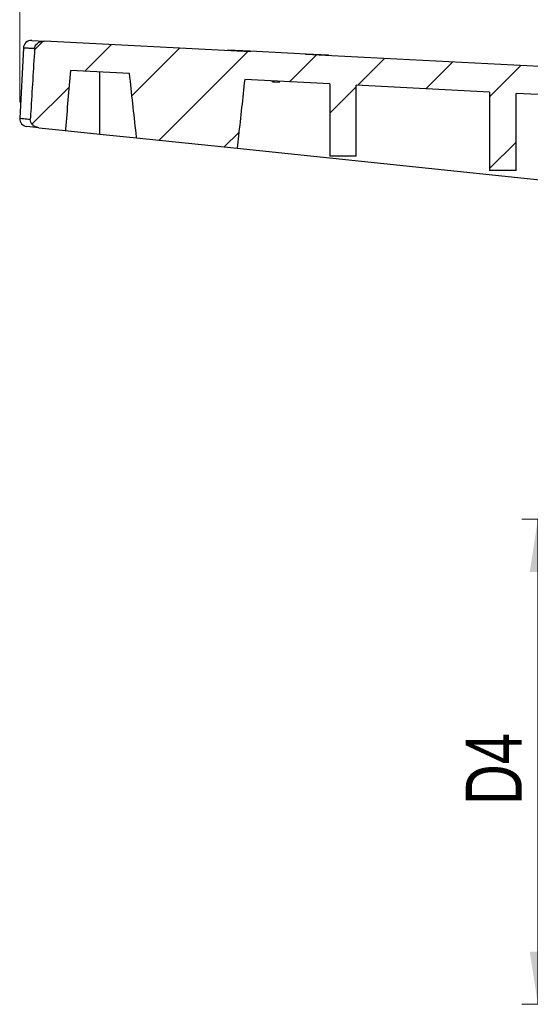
# Model space of a CAD drawing. Header units: millimetres. Extents: x 0 to 420, y 0 to 297.
# Tile 11 of 18: x 274 to 306, y 189 to 250. Entities that reach past the tile are written whole.
import ezdxf

# ---------------------------------------------------------------- set-up
doc = ezdxf.new("R2010")
doc.units = ezdxf.units.MM
doc.styles.add('SLDTEXTSTYLE1', font='TXT', dxfattribs={"width": 0.75})
doc.dimstyles.new('SLDDIMSTYLE3', dxfattribs={"dimtxt": 3.5, "dimasz": 3.302, "dimexe": 0, "dimexo": 0.0625, "dimgap": 0.875, "dimtad": 1, "dimlfac": 2, "dimrnd": 1e-09, "dimzin": 12, "dimdsep": 46, "dimtxsty": 'SLDTEXTSTYLE1', "dimsah": 1, "dimcen": 0.09, "dimadec": 0, "dimazin": 3, "dimtfac": 1, "dimtofl": 0, "dimtmove": 0, "dimatfit": 3, "dimfxl": 0, "dimfrac": 2, "dimtolj": 1, "dimtzin": 12, "dimarcsym": 0})

# ---------------------------------------------------------------- blocks, each defined once
blk = doc.blocks.new('_D_8')
at = {"color": 7, "linetype": 'Continuous', "lineweight": 0}
for p, q in [((312.654, 219.068), (305.881, 219.068)), ((306.881, 219.068), (306.881, 188.718)), ((312.654, 188.718), (305.881, 188.718))]:
    blk.add_line(p, q, dxfattribs=at)
at = {"color": 7, "linetype": 'Continuous', "lineweight": 18}
for points in [[(306.881, 219.068), (306.373, 215.766), (307.389, 215.766)], [(306.881, 188.718), (307.389, 192.02), (306.373, 192.02)]]:
    blk.add_solid(points, dxfattribs=at)
at = {"color": 7, "linetype": 'Continuous', "lineweight": 18, "insert": (302.369, 201.199), "char_height": 3.5, "attachment_point": 1, "rotation": 90, "style": 'SLDTEXTSTYLE1'}
blk.add_mtext('D4', dxfattribs=at)
blk = doc.blocks.new('_D_11')
at = {"color": 7, "linetype": 'Continuous', "lineweight": 0}
for p, q in [((274.448, 245.156), (274.448, 260.016)), ((363.099, 236.076), (363.099, 260.016)), ((274.448, 259.016), (363.099, 259.016))]:
    blk.add_line(p, q, dxfattribs=at)
at = {"color": 7, "linetype": 'Continuous', "lineweight": 18}
for points in [[(274.448, 259.016), (277.75, 258.508), (277.75, 259.524)], [(363.099, 259.016), (359.797, 259.524), (359.797, 258.508)]]:
    blk.add_solid(points, dxfattribs=at)
at = {"color": 7, "linetype": 'Continuous', "lineweight": 18, "insert": (317.764, 263.527), "char_height": 3.5, "attachment_point": 1, "style": 'SLDTEXTSTYLE1'}
blk.add_mtext('L4', dxfattribs=at)

msp = doc.modelspace()

# ---------------------------------------------------------------- hatches: boundary and pattern name
at = {"linetype": 'Continuous', "lineweight": 18}
h = msp.add_hatch(dxfattribs=at)
h.set_pattern_fill('ANSI31', style=0)
edge = h.paths.add_edge_path(flags=0)
edge.add_spline(control_points=[(288.0531, 242.2695), (288.0837, 242.5299), (288.1139, 242.7904), (288.1438, 243.0509), (288.2788, 244.2259), (288.4072, 245.4016), (288.5308, 246.5778)], knot_values=[0.0250881, 0.0250881, 0.0250881, 0.0250881, 0.0266595, 0.0266595, 0.0266595, 0.0337473, 0.0337473, 0.0337473, 0.0337473], weights=[1, 1, 1, 1, 1, 1, 1], degree=3, periodic=0)
edge.add_line((288.5308, 246.5778), (293.8641, 246.3039))
edge.add_line((293.8641, 246.3039), (293.8641, 241.7833))
edge.add_line((293.8641, 241.7833), (295.5141, 241.7833))
edge.add_line((295.5141, 241.7833), (295.5141, 246.2191))
edge.add_line((295.5141, 246.2191), (303.8641, 245.7901))
edge.add_line((303.8641, 245.7901), (303.8641, 240.8873))
edge.add_line((303.8641, 240.8873), (305.5141, 240.8873))
edge.add_line((305.5141, 240.8873), (305.5141, 245.7054))
edge.add_line((305.5141, 245.7054), (313.8641, 245.2764))
edge.add_line((313.8641, 245.2764), (313.8641, 239.7666))
edge.add_line((313.8641, 239.7666), (315.5141, 239.7666))
edge.add_line((315.5141, 239.7666), (315.5141, 245.1917))
edge.add_line((315.5141, 245.1917), (324.3641, 244.737))
edge.add_line((324.3641, 244.737), (324.3641, 238.9852))
edge.add_line((324.3641, 238.9852), (326.0141, 238.9852))
edge.add_line((326.0141, 238.9852), (326.0141, 244.6522))
edge.add_line((326.0141, 244.6522), (326.7819, 244.6128))
edge.add_line((326.7819, 244.6128), (328.4334, 244.3882))
edge.add_line((328.4334, 244.3882), (328.4334, 238.9852))
edge.add_line((328.4334, 238.9852), (330.7296, 238.9852))
edge.add_line((330.7296, 238.9852), (330.7296, 244.076))
edge.add_line((330.7296, 244.076), (334.5041, 243.5627))
edge.add_line((334.5041, 243.5627), (334.9764, 234.5502))
edge.add_line((334.9764, 234.5502), (340.854, 234.5502))
edge.add_line((340.854, 234.5502), (340.854, 235.3502))
edge.add_line((340.854, 235.3502), (341.579, 235.3502))
edge.add_line((341.579, 235.3502), (341.579, 236.5252))
edge.add_line((341.579, 236.5252), (340.854, 236.5252))
edge.add_line((340.854, 236.5252), (340.854, 237.3252))
edge.add_line((340.854, 237.3252), (341.579, 237.3252))
edge.add_line((341.579, 237.3252), (341.579, 238.5002))
edge.add_line((341.579, 238.5002), (340.854, 238.5002))
edge.add_line((340.854, 238.5002), (340.854, 239.4252))
edge.add_line((340.854, 239.4252), (341.154, 239.4252))
edge.add_line((341.154, 239.4252), (341.154, 239.8502))
edge.add_line((341.154, 239.8502), (343.4165, 239.8502))
edge.add_line((343.4165, 239.8502), (343.4165, 239.6502))
edge.add_line((343.4165, 239.6502), (344.579, 239.6502))
edge.add_line((344.579, 239.6502), (344.579, 240.4752))
edge.add_line((344.579, 240.4752), (341.6161, 240.4752))
edge.add_line((341.6161, 240.4752), (341.354, 245.4752))
edge.add_line((341.354, 245.4752), (336.9132, 245.4752))
edge.add_arc((336.9132, 244.9752), 0.5, 90, 169.302935)
edge.add_line((336.4219, 245.068), (326.945, 246.3567))
edge.add_line((326.945, 246.3567), (318.9519, 246.7674))
edge.add_line((318.9519, 246.7674), (318.9493, 246.7174))
edge.add_line((318.9493, 246.7174), (309.4271, 247.2066))
edge.add_line((309.4271, 247.2066), (309.4296, 247.2565))
edge.add_line((309.4296, 247.2565), (292.3662, 248.1331))
edge.add_line((292.3662, 248.1331), (292.3688, 248.1831))
edge.add_line((292.3688, 248.1831), (288.8801, 248.3623))
edge.add_line((288.8801, 248.3623), (288.8775, 248.3123))
edge.add_line((288.8775, 248.3123), (276.0068, 248.9735))
edge.add_spline(control_points=[(276.0068, 248.9735), (275.9324, 248.9774), (275.8563, 248.9701), (275.7843, 248.9509), (275.7265, 248.9354), (275.6701, 248.912), (275.6191, 248.8808), (275.5744, 248.8534), (275.5329, 248.8195), (275.4981, 248.7803), (275.465, 248.7432), (275.4371, 248.7004), (275.4174, 248.6547), (275.3975, 248.609), (275.3854, 248.5591), (275.3823, 248.5093)], knot_values=[0, 0, 0, 0, 0.0004473, 0.0004473, 0.0004473, 0.0008052, 0.0008052, 0.0008052, 0.0011187, 0.0011187, 0.0011187, 0.0014166, 0.0014166, 0.0014166, 0.0017155, 0.0017155, 0.0017155, 0.0017155], weights=[1, 1, 1, 1, 1, 1, 1, 1, 1, 1, 1, 1, 1, 1, 1, 1], degree=3, periodic=0)
edge.add_spline(control_points=[(275.3823, 248.5093), (275.3016, 247.1961), (275.2215, 245.8828), (275.1419, 244.5695), (275.1323, 244.4109), (275.1227, 244.2522), (275.1131, 244.0936)], knot_values=[0.0110535, 0.0110535, 0.0110535, 0.0110535, 0.0189477, 0.0189477, 0.0189477, 0.0199012, 0.0199012, 0.0199012, 0.0199012], weights=[1, 1, 1, 1, 1, 1, 1], degree=3, periodic=0)
edge.add_spline(control_points=[(275.1131, 244.0936), (275.1127, 244.0866), (275.1124, 244.0796), (275.1123, 244.0726), (275.1117, 244.0163), (275.1224, 243.9589), (275.1427, 243.9064), (275.1661, 243.8457), (275.2031, 243.7891), (275.248, 243.742), (275.2927, 243.6951), (275.3464, 243.6558), (275.4039, 243.6261), (275.4791, 243.5871), (275.5635, 243.5629), (275.6478, 243.5542)], knot_values=[0, 0, 0, 0, 0.0000421, 0.0000421, 0.0000421, 0.0003862, 0.0003862, 0.0003862, 0.000785, 0.000785, 0.000785, 0.0011802, 0.0011802, 0.0011802, 0.0017003, 0.0017003, 0.0017003, 0.0017003], weights=[1, 1, 1, 1, 1, 1, 1, 1, 1, 1, 1, 1, 1, 1, 1, 1], degree=3, periodic=0)
edge.add_line((275.6478, 243.5542), (277.3087, 243.3822))
edge.add_spline(control_points=[(277.3087, 243.3822), (277.311, 243.4109), (277.3133, 243.4396), (277.3156, 243.4682), (277.4142, 244.6919), (277.5167, 245.9153), (277.6252, 247.1381)], knot_values=[0.0123335, 0.0123335, 0.0123335, 0.0123335, 0.0125062, 0.0125062, 0.0125062, 0.019872, 0.019872, 0.019872, 0.019872], weights=[1, 1, 1, 1, 1, 1, 1], degree=3, periodic=0)
edge.add_line((277.6252, 247.1381), (281.3252, 246.948))
edge.add_spline(control_points=[(281.3252, 246.948), (281.4558, 245.6958), (281.5915, 244.4442), (281.7346, 243.1934), (281.745, 243.1025), (281.7555, 243.0115), (281.7659, 242.9206)], knot_values=[0.0191042, 0.0191042, 0.0191042, 0.0191042, 0.0266577, 0.0266577, 0.0266577, 0.0272067, 0.0272067, 0.0272067, 0.0272067], weights=[1, 1, 1, 1, 1, 1, 1], degree=3, periodic=0)
edge.add_line((281.7659, 242.9206), (288.0531, 242.2695))

# ---------------------------------------------------------------- linework, layer by layer
at = {"color": 7, "linetype": 'Continuous', "lineweight": 25}
for p, q in [((275.2028, 249.0148), (276.0068, 248.9735)), ((288.8775, 248.3123), (276.0068, 248.9735)), ((274.6779, 248.5418), (274.448, 244.1554)), ((287.4723, 248.4346), (287.4697, 248.3847)), ((287.4723, 248.4346), (288.8801, 248.3623)), ((288.8801, 248.3623), (288.8775, 248.3123)), ((288.8801, 248.3623), (292.3688, 248.1831)), ((292.3662, 248.1331), (292.3688, 248.1831)), ((309.4296, 247.2565), (292.3662, 248.1331)), ((292.3688, 248.1831), (293.7766, 248.1107)), ((293.774, 248.0608), (293.7766, 248.1107)), ((281.3252, 246.948), (277.6252, 247.1381)), ((279.4545, 243.16), (279.4545, 247.0441)), ((293.8641, 246.3039), (288.5308, 246.5778)), ((290.2751, 246.4382), (290.2777, 246.4881)), ((290.2751, 246.4382), (290.3777, 246.4329)), ((290.3777, 246.4329), (290.3803, 246.4828)), ((290.3777, 246.4329), (290.7009, 246.4163)), ((290.7009, 246.4163), (290.7034, 246.4662)), ((293.8641, 246.3039), (293.8641, 241.7833)), ((303.8641, 245.7901), (295.5141, 246.2191)), ((295.5141, 241.7833), (295.5141, 246.2191)), ((303.8641, 245.7901), (303.8641, 240.8873)), ((313.8641, 245.2764), (305.5141, 245.7054)), ((305.5141, 240.8873), (305.5141, 245.7054)), ((275.6478, 243.5542), (274.8958, 243.6321)), ((275.6478, 243.5542), (277.3087, 243.3822)), ((277.2894, 243.3842), (279.4545, 243.16)), ((279.4545, 243.16), (281.7659, 242.9206)), ((281.7659, 242.9206), (288.0531, 242.2695)), ((288.0531, 242.2695), (323.654, 238.5827)), ((295.5141, 241.7833), (293.8641, 241.7833)), ((305.5141, 240.8873), (303.8641, 240.8873))]:
    msp.add_line(p, q, dxfattribs=at)
for centre, start, end in [((275.1772, 248.5155), 87.05917, 177.29151), ((274.9473, 244.1294), 177.068343, 264.08755)]:
    msp.add_arc(centre, 0.5, start, end, dxfattribs=at)
for points, knots in [([(275.3823, 248.5093), (275.3906, 248.559), (275.4071, 248.6582), (275.4946, 248.7878), (275.621, 248.8913), (275.7963, 248.9667), (275.9317, 248.9711), (276.0068, 248.9735)], [0, 0, 0, 0, 0.1741101, 0.3478519, 0.530928, 0.739723, 1, 1, 1, 1]), ([(275.3823, 248.5093), (275.3019, 247.196), (275.2118, 245.7242), (275.1227, 244.2522), (275.1131, 244.0936)], [0, 0, 0, 0, 0.8922296, 1, 1, 1, 1]), ([(277.6252, 247.1381), (277.5197, 245.915), (277.4118, 244.6632), (277.311, 243.4109), (277.3087, 243.3822)], [0, 0, 0, 0, 0.97710231, 1, 1, 1, 1]), ([(281.7659, 242.9206), (281.7555, 243.0115), (281.6012, 244.3532), (281.4583, 245.6961), (281.3252, 246.948)], [0, 0, 0, 0, 0.0677679, 1, 1, 1, 1]), ([(288.5308, 246.5778), (288.4049, 245.4019), (288.251, 243.9651), (288.0835, 242.53), (288.0531, 242.2695)], [0, 0, 0, 0, 0.8185272, 1, 1, 1, 1]), ([(275.6478, 243.5542), (275.5637, 243.5716), (275.4155, 243.6021), (275.2394, 243.7346), (275.1347, 243.8933), (275.1099, 244.0234), (275.1128, 244.0866), (275.1131, 244.0936)], [0, 0, 0, 0, 0.3049526, 0.5379419, 0.7721586, 0.9747531, 1, 1, 1, 1])]:
    msp.add_open_spline(points, degree=3, knots=knots, dxfattribs=at)
at = {"color": 8, "linetype": 'Continuous', "lineweight": 25}
for points, knots in [([(275.3823, 248.5093), (275.261, 248.5149), (275.0151, 248.5262), (274.7896, 248.5365), (274.6749, 248.5418), (274.6901, 248.5411), (274.6944, 248.5409)], [0, 0, 0, 0, 0.2854889, 0.5783113, 0.8807847, 1, 1, 1, 1]), ([(274.4533, 244.1551), (274.4628, 244.1542), (274.4829, 244.1523), (274.6902, 244.133), (274.9652, 244.1074), (275.1131, 244.0936)], [0, 0, 0, 0, 0.2914879, 0.6191757, 1, 1, 1, 1])]:
    msp.add_open_spline(points, degree=3, knots=knots, dxfattribs=at)

# ---------------------------------------------------------------- dimensions: what is measured, and where the dimension line sits
at = {"color": 7, "linetype": 'Continuous', "lineweight": 18}
dim = msp.add_linear_dim(base=(363.0989, 259.0155), p1=(274.448, 244.1556), p2=(363.0989, 235.0764), text='L4', dimstyle='SLDDIMSTYLE3', dxfattribs=at)
dim.commit()
dim.dimension.update_dxf_attribs({"geometry": '_D_11', "text_midpoint": (320.1336, 259.0155), "dimtype": 160})
dim = msp.add_linear_dim(base=(306.8807, 188.7177), p1=(313.654, 219.0677), p2=(313.654, 188.7177), angle=90, text='D4', dimstyle='SLDDIMSTYLE3', dxfattribs=at)
dim.commit()
dim.dimension.update_dxf_attribs({"geometry": '_D_8', "text_midpoint": (306.8807, 204.2272), "dimtype": 160})

doc.saveas('drawing.dxf')
